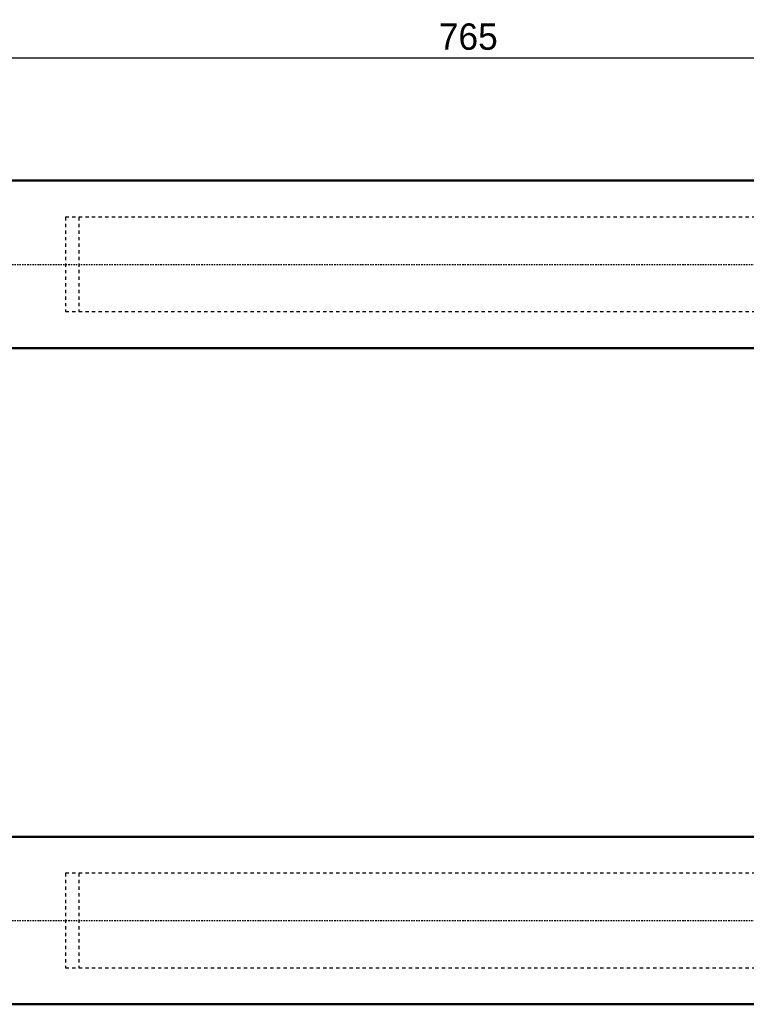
# Model space of a CAD drawing. Header units: millimetres. Extents: x -2 to 963, y 0 to 312.
# Tile 3 of 12: x 261 to 481, y 13 to 312. Entities that reach past the tile are written whole.
import ezdxf

# ---------------------------------------------------------------- set-up
doc = ezdxf.new("R2010")
doc.units = ezdxf.units.MM
doc.linetypes.add('Center', pattern=[1.5, 0.45, -0.5, 0.05, -0.5])
doc.linetypes.add('Dashed', pattern=[2, 1, -1])
for name, color, linetype, lineweight in [('am_0', 7, 'Continuous', 50), ('am_3', 6, 'Dashed', 25), ('am_6', 2, 'Continuous', 35), ('am_7', 7, 'Center', 25), ('am_8', 3, 'Continuous', 25)]:
    doc.layers.add(name, color=color, linetype=linetype, lineweight=lineweight)
doc.dimstyles.new('ISO-25', dxfattribs={"dimtxt": 2.5, "dimasz": 2.5, "dimexe": 1.25, "dimexo": 0.625, "dimtad": 1, "dimtxsty": 'Standard', "dimcen": 2.5, "dimadec": 0, "dimazin": 0, "dimtfac": 1, "dimtmove": 0, "dimatfit": 3, "dimfxl": 1, "dimarcsym": 0})

# ---------------------------------------------------------------- blocks, each defined once
blk = doc.blocks.new('1_ID1012G5A404570000L5000T_0_in_ID10K_12_G4A_40_457_0000L50_0__1000')
at = {"layer": 'am_3'}
for p, q in [((274.5, 52.9), (274.5, 24.3)), ((755.5, 52.9), (274.5, 52.9)), ((274.5, 24.3), (755.5, 24.3))]:
    blk.add_line(p, q, dxfattribs=at)
at = {"layer": 'am_6'}
for tag, p, flags in [('NB', (795.5, 54.33), 8), ('NN', (795.5, 53.83), 8), ('NT', (795.5, 53.33), 8), ('CATALOG', (795.5, 51.83), 8), ('NBSYN', (795.5, 52.83), 8), ('LINA', (795.5, 52.33), 8), ('MODEL', (795.5, 51.33), 8), ('IV', (795.5, 50.83), 8), ('MAST', (795.5, 50.33), 8), ('STROKE', (795.5, 49.33), 8), ('GR', (795.5, 49.83), 8), ('POS', (795.5, 48.83), 8), ('FC', (795.5, 48.33), 8), ('RC', (795.5, 47.83), 8), ('POORC', (795.5, 47.33), 8), ('TEXT', (795.5, 44.33), 8), ('OPTION', (795.5, 45.33), 8), ('CL', (795.5, 44.83), 8), ('PF', (795.5, 46.83), 8), ('LS', (795.5, 46.33), 8), ('IL', (795.5, 45.83), 8), ('PSOL_0', (795.5, 43.33), 9), ('PSOL_1', (795.5, 42.83), 9), ('PSOL_2', (795.5, 42.33), 9), ('PSOL_3', (795.5, 41.83), 9)]:
    blk.add_attdef(tag, p, '', height=0.5, dxfattribs=dict(at, flags=flags))
blk = doc.blocks.new('2_ID1012G5A404570000L5000T_0_in_ID10K_12_G4A_40_457_0000L50_0__1000')
at = {"layer": 'am_0'}
for p, q in [((755, 64), (162.45, 64)), ((162.45, 13.2), (755, 13.2))]:
    blk.add_line(p, q, dxfattribs=at)
at = {"layer": 'am_3'}
for p, q in [((278.5, 52.91), (278.5, 24.29)), ((755.5, 52.91), (278.5, 52.91)), ((278.5, 24.29), (755.5, 24.29))]:
    blk.add_line(p, q, dxfattribs=at)
at = {"layer": 'am_7'}
blk.add_line((126.5, 38.6), (795.3, 38.6), dxfattribs=at)
at = {"layer": 'am_6'}
for tag, p, flags in [('NB', (800.3, 77.2), 8), ('CATALOG', (800.3, 74.7), 8), ('NN', (800.3, 76.7), 8), ('NT', (800.3, 76.2), 8), ('NBSYN', (800.3, 75.7), 8), ('LINA', (800.3, 75.2), 8), ('MODEL', (800.3, 74.2), 8), ('STROKE', (800.3, 72.2), 8), ('GR', (800.3, 72.7), 8), ('IV', (800.3, 73.7), 8), ('MAST', (800.3, 73.2), 8), ('POS', (800.3, 71.7), 8), ('FC', (800.3, 71.2), 8), ('OPTION', (800.3, 68.2), 8), ('RC', (800.3, 70.7), 8), ('POORC', (800.3, 70.2), 8), ('PF', (800.3, 69.7), 8), ('LS', (800.3, 69.2), 8), ('IL', (800.3, 68.7), 8), ('TEXT', (800.3, 67.2), 8), ('CL', (800.3, 67.7), 8), ('PSOL_0', (800.3, 66.2), 9), ('PSOL_1', (800.3, 65.7), 9), ('PSOL_2', (800.3, 65.2), 9), ('PSOL_3', (800.3, 64.7), 9), ('PSOL_4', (800.3, 64.2), 9)]:
    blk.add_attdef(tag, p, '', height=0.5, dxfattribs=dict(at, flags=flags))
blk = doc.blocks.new('3_ID1012G5A404570000L5000T_0_in_ID10K_12_G4A_40_457_0000L50_0__1000')
at = {"layer": 'am_3'}
for p, q in [((755.5, 251.77), (274.5, 251.77)), ((274.5, 251.77), (274.5, 223.17)), ((274.5, 223.17), (755.5, 223.17))]:
    blk.add_line(p, q, dxfattribs=at)
at = {"layer": 'am_6'}
for tag, p, flags in [('NB', (795.5, 251.77), 8), ('NN', (795.5, 251.27), 8), ('NT', (795.5, 250.77), 8), ('NBSYN', (795.5, 250.27), 8), ('CATALOG', (795.5, 249.27), 8), ('GR', (795.5, 247.27), 8), ('LINA', (795.5, 249.77), 8), ('MODEL', (795.5, 248.77), 8), ('IV', (795.5, 248.27), 8), ('MAST', (795.5, 247.77), 8), ('STROKE', (795.5, 246.77), 8), ('POS', (795.5, 246.27), 8), ('FC', (795.5, 245.77), 8), ('RC', (795.5, 245.27), 8), ('POORC', (795.5, 244.77), 8), ('PF', (795.5, 244.27), 8), ('TEXT', (795.5, 241.77), 8), ('OPTION', (795.5, 242.77), 8), ('CL', (795.5, 242.27), 8), ('LS', (795.5, 243.77), 8), ('IL', (795.5, 243.27), 8), ('PSOL_0', (795.5, 240.77), 9), ('PSOL_1', (795.5, 240.27), 9), ('PSOL_2', (795.5, 239.77), 9), ('PSOL_3', (795.5, 239.27), 9)]:
    blk.add_attdef(tag, p, '', height=0.5, dxfattribs=dict(at, flags=flags))
blk = doc.blocks.new('4_ID1012G5A404570000L5000T_0_in_ID10K_12_G4A_40_457_0000L50_0__1000')
at = {"layer": 'am_0'}
for p, q in [((755, 262.87), (162.45, 262.87)), ((162.45, 212.07), (755, 212.07))]:
    blk.add_line(p, q, dxfattribs=at)
at = {"layer": 'am_3'}
for p, q in [((755.5, 251.78), (278.5, 251.78)), ((278.5, 251.78), (278.5, 223.16)), ((278.5, 223.16), (755.5, 223.16))]:
    blk.add_line(p, q, dxfattribs=at)
at = {"layer": 'am_7'}
blk.add_line((126.5, 237.47), (795.3, 237.47), dxfattribs=at)
at = {"layer": 'am_6'}
for tag, p, flags in [('NB', (800.3, 276.07), 8), ('NN', (800.3, 275.57), 8), ('NT', (800.3, 275.07), 8), ('NBSYN', (800.3, 274.57), 8), ('CATALOG', (800.3, 273.57), 8), ('GR', (800.3, 271.57), 8), ('LINA', (800.3, 274.07), 8), ('MODEL', (800.3, 273.07), 8), ('IV', (800.3, 272.57), 8), ('MAST', (800.3, 272.07), 8), ('STROKE', (800.3, 271.07), 8), ('POS', (800.3, 270.57), 8), ('FC', (800.3, 270.07), 8), ('RC', (800.3, 269.57), 8), ('POORC', (800.3, 269.07), 8), ('PF', (800.3, 268.57), 8), ('TEXT', (800.3, 266.07), 8), ('OPTION', (800.3, 267.07), 8), ('CL', (800.3, 266.57), 8), ('LS', (800.3, 268.07), 8), ('IL', (800.3, 267.57), 8), ('PSOL_0', (800.3, 265.07), 9), ('PSOL_1', (800.3, 264.57), 9), ('PSOL_2', (800.3, 264.07), 9), ('PSOL_3', (800.3, 263.57), 9), ('PSOL_4', (800.3, 263.07), 9)]:
    blk.add_attdef(tag, p, '', height=0.5, dxfattribs=dict(at, flags=flags))
blk = doc.blocks.new('*D11')
at = {"layer": 'am_8', "color": 0, "lineweight": -2}
for p, q in [((14, 237.47), (14, 300.07)), ((19.33, 300.07), (773.67, 300.07)), ((779, 237.47), (779, 300.07))]:
    blk.add_line(p, q, dxfattribs=at)
at = {"layer": 'am_8', "color": 0}
for points in [[(19.33, 300.96), (19.33, 299.18), (14, 300.07)], [(773.67, 299.18), (773.67, 300.96), (779, 300.07)]]:
    blk.add_solid(points, dxfattribs=at)
at = {"layer": 'Defpoints', "color": 0}
for p in [(779, 296.07), (14, 237.47), (779, 237.47)]:
    blk.add_point(p, dxfattribs=at)
at = {"layer": 'am_8', "color": 0, "insert": (396.5, 306.47), "char_height": 8, "attachment_point": 5}
blk.add_mtext('765', dxfattribs=at)

msp = doc.modelspace()

# ---------------------------------------------------------------- block references
for name in ['4_ID1012G5A404570000L5000T_0_in_ID10K_12_G4A_40_457_0000L50_0__1000', '3_ID1012G5A404570000L5000T_0_in_ID10K_12_G4A_40_457_0000L50_0__1000', '2_ID1012G5A404570000L5000T_0_in_ID10K_12_G4A_40_457_0000L50_0__1000', '1_ID1012G5A404570000L5000T_0_in_ID10K_12_G4A_40_457_0000L50_0__1000']:
    msp.add_blockref(name, (0, 0))

# ---------------------------------------------------------------- dimensions: what is measured, and where the dimension line sits
at = {"layer": 'am_8'}
dim = msp.add_linear_dim(base=(779, 300.07), p1=(14, 237.47), p2=(779, 237.47), text='765', dimstyle='ISO-25', override={"dimtxt": 8, "dimasz": 5.333333, "dimexe": 0, "dimexo": 0, "dimgap": 2.4}, dxfattribs=at)
dim.commit()
dim.dimension.update_dxf_attribs({"geometry": '*D11', "text_midpoint": (396.5, 300.07), "dimtype": 160})

doc.saveas('drawing.dxf')
